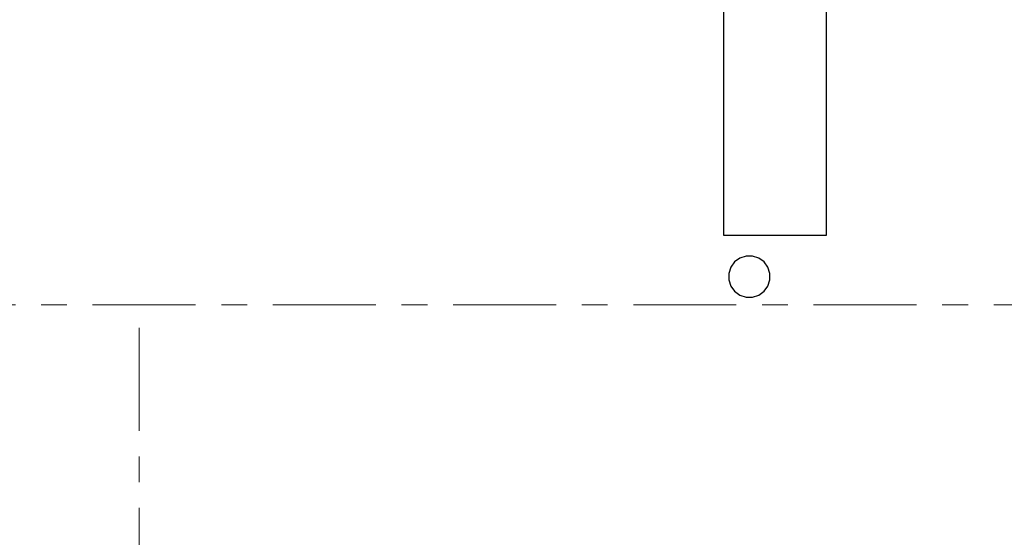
# Model space of a CAD drawing. Header units: metres. Extents: x -38 to 93, y -15 to 21.
# Tile 131 of 256: x 54.49 to 58.31, y 8.1 to 10.11. Entities that reach past the tile are written whole.
import ezdxf

# ---------------------------------------------------------------- set-up
doc = ezdxf.new("R2010")
doc.units = ezdxf.units.M
doc.linetypes.add('______11', pattern=[0.5, 0.4, -0.05, 0, -0.05])
doc.linetypes.add('______5', pattern=[1.1, 0.8, -0.1, 0.1, -0.1])
doc.layers.add('XR$1$Осевая линия (1)', color=7, linetype='______5', lineweight=13)
doc.layers.add('XR$4$Перекрытие (1)', color=7, linetype='Continuous', lineweight=35)

msp = doc.modelspace()

# ---------------------------------------------------------------- linework, layer by layer
at = {"layer": 'XR$1$Осевая линия (1)', "color": 253, "linetype": '______11', "lineweight": 13, "true_color": 0xa0a0a0, "transparency": 33554687}
for p, q in [((-2.63, 9), (62.6, 9)), ((54.95, -3.39), (54.95, 8.98))]:
    msp.add_line(p, q, dxfattribs=at)
at = {"layer": 'XR$4$Перекрытие (1)', "color": 7, "linetype": 'Continuous', "lineweight": 25, "transparency": 33554687}
for p, q in [((57.2198, 10.5002), (57.22, 9.2702)), ((57.62, 9.2702), (57.6198, 10.5002)), ((57.22, 9.2702), (57.62, 9.2702)), ((57.2839, 9.1811), (57.2635, 9.1663)), ((57.3079, 9.1889), (57.2839, 9.1811)), ((57.3331, 9.1889), (57.3079, 9.1889)), ((57.3571, 9.1811), (57.3331, 9.1889)), ((57.3775, 9.1663), (57.3571, 9.1811)), ((57.2486, 9.1459), (57.2408, 9.1219)), ((57.2635, 9.1663), (57.2486, 9.1459)), ((57.3924, 9.1459), (57.3775, 9.1663)), ((57.4002, 9.1219), (57.3924, 9.1459)), ((57.2408, 9.1219), (57.2408, 9.0966)), ((57.4002, 9.0966), (57.4002, 9.1219)), ((57.2408, 9.0966), (57.2486, 9.0726)), ((57.2486, 9.0726), (57.2635, 9.0522)), ((57.3775, 9.0522), (57.3924, 9.0726)), ((57.3924, 9.0726), (57.4002, 9.0966)), ((57.2635, 9.0522), (57.2839, 9.0374)), ((57.2839, 9.0374), (57.3079, 9.0296)), ((57.3079, 9.0296), (57.3331, 9.0296)), ((57.3331, 9.0296), (57.3571, 9.0374)), ((57.3571, 9.0374), (57.3775, 9.0522))]:
    msp.add_line(p, q, dxfattribs=at)

doc.saveas('drawing.dxf')
